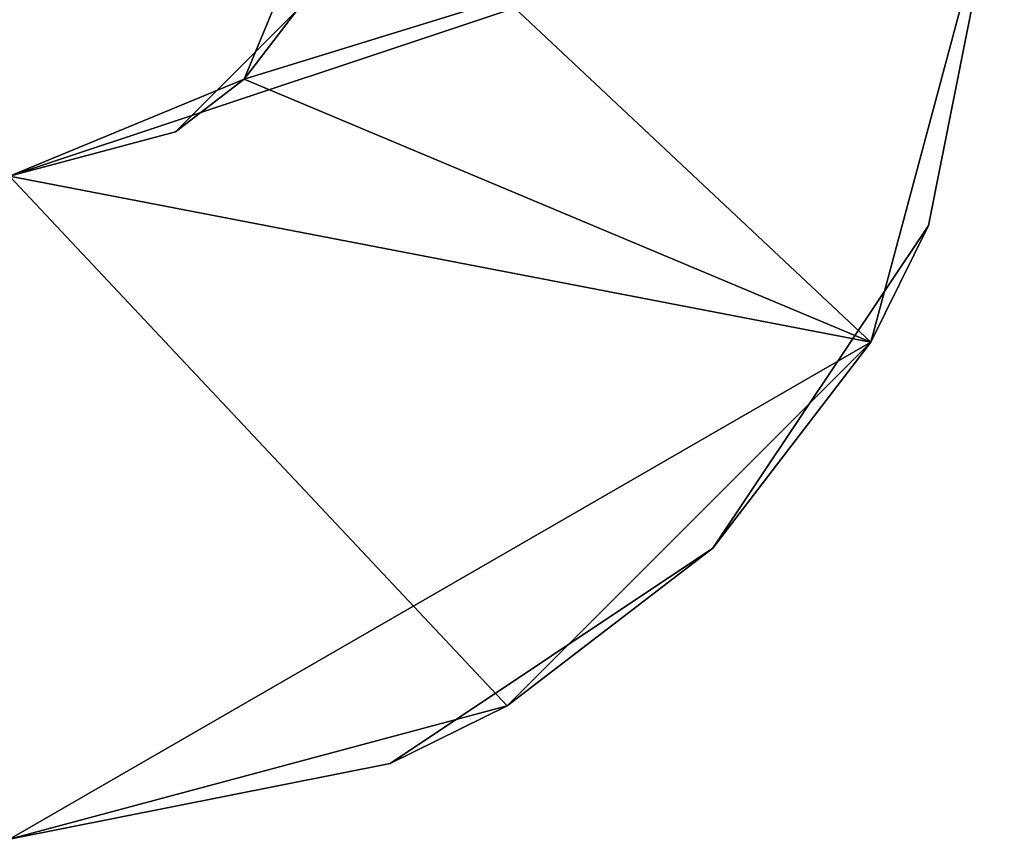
# Model space of a CAD drawing. Extents: x -60 to 60, y -129 to 11.
# Tile 40 of 41: x 56.05 to 60.5, y 0 to 3.71. Entities that reach past the tile are written whole.
import ezdxf

# ---------------------------------------------------------------- set-up
doc = ezdxf.new("R2010")
doc.units = 0
doc.header["$LTSCALE"] = 41.718519
for name, color, linetype in [('14', 7, 'CONTINUOUS'), ('15', 7, 'CONTINUOUS'), ('18', 7, 'CONTINUOUS'), ('26', 7, 'CONTINUOUS')]:
    doc.layers.add(name, color=color, linetype=linetype)

msp = doc.modelspace()

# ---------------------------------------------------------------- linework, layer by layer
at = {"layer": '14', "linetype": 'CONTINUOUS'}
for points in [[(60.5, 4.5), (56, 3), (59.8965, 2.2489), (60.5, 4.5)], [(56, 3), (60.5, 4.5), (57.0606, 3.4394), (56, 3)], [(57.0606, 3.4394), (60.5, 4.5), (57.5, 4.5), (57.0606, 3.4394)], [(56, 3), (56, 0), (59.8965, 2.2489), (56, 3)], [(59.8965, 2.2489), (56, 0), (58.2511, 0.6035), (59.8965, 2.2489)]]:
    msp.add_3dface(points, dxfattribs=at)
at = {"layer": '15', "linetype": 'CONTINUOUS'}
for points in [[(60.5, 4.5), (59.8965, 2.2489), (60.5, 4.5, -6.099), (60.5, 4.5)], [(59.8965, 2.2489), (60.1575, 2.7779, -6.099), (60.5, 4.5, -6.099), (59.8965, 2.2489)], [(60.5, 4.5, -180), (60.1575, 2.7779, -172.7611), (59.8965, 2.2489, -180), (60.5, 4.5, -180)], [(60.5, 4.5, -172.7611), (60.1575, 2.7779, -172.7611), (60.5, 4.5, -180), (60.5, 4.5, -172.7611)], [(60.1575, 2.7779, -172.7611), (60.5, 4.5, -172.7611), (60.1575, 2.7779, -165.5149), (60.1575, 2.7779, -172.7611)], [(60.1575, 2.7779, -165.5149), (60.5, 4.5, -172.7611), (60.5, 4.5, -165.5149), (60.1575, 2.7779, -165.5149)], [(60.1575, 2.7779, -165.5149), (60.5, 4.5, -165.5149), (60.1575, 2.7779, -158.2687), (60.1575, 2.7779, -165.5149)], [(60.1575, 2.7779, -158.2687), (60.5, 4.5, -165.5149), (60.5, 4.5, -158.2687), (60.1575, 2.7779, -158.2687)], [(60.1575, 2.7779, -158.2687), (60.5, 4.5, -158.2687), (60.1575, 2.7779, -151.0225), (60.1575, 2.7779, -158.2687)], [(60.1575, 2.7779, -151.0225), (60.5, 4.5, -158.2687), (60.5, 4.5, -151.0225), (60.1575, 2.7779, -151.0225)], [(60.1575, 2.7779, -151.0225), (60.5, 4.5, -151.0225), (60.1575, 2.7779, -143.7764), (60.1575, 2.7779, -151.0225)], [(60.1575, 2.7779, -143.7764), (60.5, 4.5, -151.0225), (60.5, 4.5, -143.7764), (60.1575, 2.7779, -143.7764)], [(60.1575, 2.7779, -143.7764), (60.5, 4.5, -143.7764), (60.1575, 2.7779, -136.5302), (60.1575, 2.7779, -143.7764)], [(60.1575, 2.7779, -136.5302), (60.5, 4.5, -143.7764), (60.5, 4.5, -136.5302), (60.1575, 2.7779, -136.5302)], [(60.1575, 2.7779, -136.5302), (60.5, 4.5, -136.5302), (60.1575, 2.7779, -129.284), (60.1575, 2.7779, -136.5302)], [(60.1575, 2.7779, -129.284), (60.5, 4.5, -136.5302), (60.5, 4.5, -129.284), (60.1575, 2.7779, -129.284)], [(60.1575, 2.7779, -129.284), (60.5, 4.5, -129.284), (60.1575, 2.7779, -122.0378), (60.1575, 2.7779, -129.284)], [(60.1575, 2.7779, -122.0378), (60.5, 4.5, -129.284), (60.5, 4.5, -122.0378), (60.1575, 2.7779, -122.0378)], [(60.1575, 2.7779, -122.0378), (60.5, 4.5, -122.0378), (60.1575, 2.7779, -114.7916), (60.1575, 2.7779, -122.0378)], [(60.1575, 2.7779, -114.7916), (60.5, 4.5, -122.0378), (60.5, 4.5, -114.7916), (60.1575, 2.7779, -114.7916)], [(60.1575, 2.7779, -114.7916), (60.5, 4.5, -114.7916), (60.1575, 2.7779, -107.5455), (60.1575, 2.7779, -114.7916)], [(60.1575, 2.7779, -107.5455), (60.5, 4.5, -114.7916), (60.5, 4.5, -107.5455), (60.1575, 2.7779, -107.5455)], [(60.1575, 2.7779, -107.5455), (60.5, 4.5, -107.5455), (60.1575, 2.7779, -100.2993), (60.1575, 2.7779, -107.5455)], [(60.1575, 2.7779, -100.2993), (60.5, 4.5, -107.5455), (60.5, 4.5, -100.2993), (60.1575, 2.7779, -100.2993)], [(60.1575, 2.7779, -100.2993), (60.5, 4.5, -100.2993), (60.1575, 2.7779, -93.0531), (60.1575, 2.7779, -100.2993)], [(60.1575, 2.7779, -93.0531), (60.5, 4.5, -100.2993), (60.5, 4.5, -93.0531), (60.1575, 2.7779, -93.0531)], [(60.1575, 2.7779, -93.0531), (60.5, 4.5, -93.0531), (60.1575, 2.7779, -85.8069), (60.1575, 2.7779, -93.0531)], [(60.1575, 2.7779, -85.8069), (60.5, 4.5, -93.0531), (60.5, 4.5, -85.8069), (60.1575, 2.7779, -85.8069)], [(60.1575, 2.7779, -85.8069), (60.5, 4.5, -85.8069), (60.1575, 2.7779, -78.5608), (60.1575, 2.7779, -85.8069)], [(60.1575, 2.7779, -78.5608), (60.5, 4.5, -85.8069), (60.5, 4.5, -78.5608), (60.1575, 2.7779, -78.5608)], [(60.1575, 2.7779, -78.5608), (60.5, 4.5, -78.5608), (60.1575, 2.7779, -71.3146), (60.1575, 2.7779, -78.5608)], [(60.1575, 2.7779, -71.3146), (60.5, 4.5, -78.5608), (60.5, 4.5, -71.3146), (60.1575, 2.7779, -71.3146)], [(60.1575, 2.7779, -71.3146), (60.5, 4.5, -71.3146), (60.1575, 2.7779, -64.0684), (60.1575, 2.7779, -71.3146)], [(60.1575, 2.7779, -64.0684), (60.5, 4.5, -71.3146), (60.5, 4.5, -64.0684), (60.1575, 2.7779, -64.0684)], [(60.1575, 2.7779, -64.0684), (60.5, 4.5, -64.0684), (60.1575, 2.7779, -56.8222), (60.1575, 2.7779, -64.0684)], [(60.1575, 2.7779, -56.8222), (60.5, 4.5, -64.0684), (60.5, 4.5, -56.8222), (60.1575, 2.7779, -56.8222)], [(60.1575, 2.7779, -56.8222), (60.5, 4.5, -56.8222), (60.1575, 2.7779, -49.5761), (60.1575, 2.7779, -56.8222)], [(60.1575, 2.7779, -49.5761), (60.5, 4.5, -56.8222), (60.5, 4.5, -49.5761), (60.1575, 2.7779, -49.5761)], [(60.1575, 2.7779, -49.5761), (60.5, 4.5, -49.5761), (60.1575, 2.7779, -42.3299), (60.1575, 2.7779, -49.5761)], [(60.1575, 2.7779, -42.3299), (60.5, 4.5, -49.5761), (60.5, 4.5, -42.3299), (60.1575, 2.7779, -42.3299)], [(60.1575, 2.7779, -42.3299), (60.5, 4.5, -42.3299), (60.1575, 2.7779, -35.0837), (60.1575, 2.7779, -42.3299)], [(60.1575, 2.7779, -35.0837), (60.5, 4.5, -42.3299), (60.5, 4.5, -35.0837), (60.1575, 2.7779, -35.0837)], [(60.1575, 2.7779, -35.0837), (60.5, 4.5, -35.0837), (60.1575, 2.7779, -27.8375), (60.1575, 2.7779, -35.0837)], [(60.1575, 2.7779, -27.8375), (60.5, 4.5, -35.0837), (60.5, 4.5, -27.8375), (60.1575, 2.7779, -27.8375)], [(60.1575, 2.7779, -27.8375), (60.5, 4.5, -27.8375), (60.1575, 2.7779, -20.5914), (60.1575, 2.7779, -27.8375)], [(60.1575, 2.7779, -20.5914), (60.5, 4.5, -27.8375), (60.5, 4.5, -20.5914), (60.1575, 2.7779, -20.5914)], [(60.1575, 2.7779, -20.5914), (60.5, 4.5, -20.5914), (60.1575, 2.7779, -13.3452), (60.1575, 2.7779, -20.5914)], [(60.1575, 2.7779, -13.3452), (60.5, 4.5, -20.5914), (60.5, 4.5, -13.3452), (60.1575, 2.7779, -13.3452)], [(60.1575, 2.7779, -13.3452), (60.5, 4.5, -13.3452), (60.1575, 2.7779, -6.099), (60.1575, 2.7779, -13.3452)], [(60.1575, 2.7779, -6.099), (60.5, 4.5, -13.3452), (60.5, 4.5, -6.099), (60.1575, 2.7779, -6.099)], [(59.8965, 2.2489), (59.182, 1.318, -6.099), (60.1575, 2.7779, -6.099), (59.8965, 2.2489)], [(60.1575, 2.7779, -172.7611), (59.182, 1.318, -172.7611), (59.8965, 2.2489, -180), (60.1575, 2.7779, -172.7611)], [(59.182, 1.318, -172.7611), (60.1575, 2.7779, -172.7611), (59.182, 1.318, -165.5149), (59.182, 1.318, -172.7611)], [(59.182, 1.318, -165.5149), (60.1575, 2.7779, -172.7611), (60.1575, 2.7779, -165.5149), (59.182, 1.318, -165.5149)], [(59.182, 1.318, -165.5149), (60.1575, 2.7779, -165.5149), (59.182, 1.318, -158.2687), (59.182, 1.318, -165.5149)], [(59.182, 1.318, -158.2687), (60.1575, 2.7779, -165.5149), (60.1575, 2.7779, -158.2687), (59.182, 1.318, -158.2687)], [(59.182, 1.318, -158.2687), (60.1575, 2.7779, -158.2687), (59.182, 1.318, -151.0225), (59.182, 1.318, -158.2687)], [(59.182, 1.318, -151.0225), (60.1575, 2.7779, -158.2687), (60.1575, 2.7779, -151.0225), (59.182, 1.318, -151.0225)], [(59.182, 1.318, -151.0225), (60.1575, 2.7779, -151.0225), (59.182, 1.318, -143.7764), (59.182, 1.318, -151.0225)], [(59.182, 1.318, -143.7764), (60.1575, 2.7779, -151.0225), (60.1575, 2.7779, -143.7764), (59.182, 1.318, -143.7764)], [(59.182, 1.318, -143.7764), (60.1575, 2.7779, -143.7764), (59.182, 1.318, -136.5302), (59.182, 1.318, -143.7764)], [(59.182, 1.318, -136.5302), (60.1575, 2.7779, -143.7764), (60.1575, 2.7779, -136.5302), (59.182, 1.318, -136.5302)], [(59.182, 1.318, -136.5302), (60.1575, 2.7779, -136.5302), (59.182, 1.318, -129.284), (59.182, 1.318, -136.5302)], [(59.182, 1.318, -129.284), (60.1575, 2.7779, -136.5302), (60.1575, 2.7779, -129.284), (59.182, 1.318, -129.284)], [(59.182, 1.318, -129.284), (60.1575, 2.7779, -129.284), (59.182, 1.318, -122.0378), (59.182, 1.318, -129.284)], [(59.182, 1.318, -122.0378), (60.1575, 2.7779, -129.284), (60.1575, 2.7779, -122.0378), (59.182, 1.318, -122.0378)], [(59.182, 1.318, -122.0378), (60.1575, 2.7779, -122.0378), (59.182, 1.318, -114.7916), (59.182, 1.318, -122.0378)], [(59.182, 1.318, -114.7916), (60.1575, 2.7779, -122.0378), (60.1575, 2.7779, -114.7916), (59.182, 1.318, -114.7916)], [(59.182, 1.318, -114.7916), (60.1575, 2.7779, -114.7916), (59.182, 1.318, -107.5455), (59.182, 1.318, -114.7916)], [(59.182, 1.318, -107.5455), (60.1575, 2.7779, -114.7916), (60.1575, 2.7779, -107.5455), (59.182, 1.318, -107.5455)], [(59.182, 1.318, -107.5455), (60.1575, 2.7779, -107.5455), (59.182, 1.318, -100.2993), (59.182, 1.318, -107.5455)], [(59.182, 1.318, -100.2993), (60.1575, 2.7779, -107.5455), (60.1575, 2.7779, -100.2993), (59.182, 1.318, -100.2993)], [(59.182, 1.318, -100.2993), (60.1575, 2.7779, -100.2993), (59.182, 1.318, -93.0531), (59.182, 1.318, -100.2993)], [(59.182, 1.318, -93.0531), (60.1575, 2.7779, -100.2993), (60.1575, 2.7779, -93.0531), (59.182, 1.318, -93.0531)], [(59.182, 1.318, -93.0531), (60.1575, 2.7779, -93.0531), (59.182, 1.318, -85.8069), (59.182, 1.318, -93.0531)], [(59.182, 1.318, -85.8069), (60.1575, 2.7779, -93.0531), (60.1575, 2.7779, -85.8069), (59.182, 1.318, -85.8069)], [(59.182, 1.318, -85.8069), (60.1575, 2.7779, -85.8069), (59.182, 1.318, -78.5608), (59.182, 1.318, -85.8069)], [(59.182, 1.318, -78.5608), (60.1575, 2.7779, -85.8069), (60.1575, 2.7779, -78.5608), (59.182, 1.318, -78.5608)], [(59.182, 1.318, -78.5608), (60.1575, 2.7779, -78.5608), (59.182, 1.318, -71.3146), (59.182, 1.318, -78.5608)], [(59.182, 1.318, -71.3146), (60.1575, 2.7779, -78.5608), (60.1575, 2.7779, -71.3146), (59.182, 1.318, -71.3146)], [(59.182, 1.318, -71.3146), (60.1575, 2.7779, -71.3146), (59.182, 1.318, -64.0684), (59.182, 1.318, -71.3146)], [(59.182, 1.318, -64.0684), (60.1575, 2.7779, -71.3146), (60.1575, 2.7779, -64.0684), (59.182, 1.318, -64.0684)], [(59.182, 1.318, -64.0684), (60.1575, 2.7779, -64.0684), (59.182, 1.318, -56.8222), (59.182, 1.318, -64.0684)], [(59.182, 1.318, -56.8222), (60.1575, 2.7779, -64.0684), (60.1575, 2.7779, -56.8222), (59.182, 1.318, -56.8222)], [(59.182, 1.318, -56.8222), (60.1575, 2.7779, -56.8222), (59.182, 1.318, -49.5761), (59.182, 1.318, -56.8222)], [(59.182, 1.318, -49.5761), (60.1575, 2.7779, -56.8222), (60.1575, 2.7779, -49.5761), (59.182, 1.318, -49.5761)], [(59.182, 1.318, -49.5761), (60.1575, 2.7779, -49.5761), (59.182, 1.318, -42.3299), (59.182, 1.318, -49.5761)], [(59.182, 1.318, -42.3299), (60.1575, 2.7779, -49.5761), (60.1575, 2.7779, -42.3299), (59.182, 1.318, -42.3299)], [(59.182, 1.318, -42.3299), (60.1575, 2.7779, -42.3299), (59.182, 1.318, -35.0837), (59.182, 1.318, -42.3299)], [(59.182, 1.318, -35.0837), (60.1575, 2.7779, -42.3299), (60.1575, 2.7779, -35.0837), (59.182, 1.318, -35.0837)], [(59.182, 1.318, -35.0837), (60.1575, 2.7779, -35.0837), (59.182, 1.318, -27.8375), (59.182, 1.318, -35.0837)], [(59.182, 1.318, -27.8375), (60.1575, 2.7779, -35.0837), (60.1575, 2.7779, -27.8375), (59.182, 1.318, -27.8375)], [(59.182, 1.318, -27.8375), (60.1575, 2.7779, -27.8375), (59.182, 1.318, -20.5914), (59.182, 1.318, -27.8375)], [(59.182, 1.318, -20.5914), (60.1575, 2.7779, -27.8375), (60.1575, 2.7779, -20.5914), (59.182, 1.318, -20.5914)], [(59.182, 1.318, -20.5914), (60.1575, 2.7779, -20.5914), (59.182, 1.318, -13.3452), (59.182, 1.318, -20.5914)], [(59.182, 1.318, -13.3452), (60.1575, 2.7779, -20.5914), (60.1575, 2.7779, -13.3452), (59.182, 1.318, -13.3452)], [(59.182, 1.318, -13.3452), (60.1575, 2.7779, -13.3452), (59.182, 1.318, -6.099), (59.182, 1.318, -13.3452)], [(59.182, 1.318, -6.099), (60.1575, 2.7779, -13.3452), (60.1575, 2.7779, -6.099), (59.182, 1.318, -6.099)], [(59.8965, 2.2489), (58.2511, 0.6035), (59.182, 1.318, -6.099), (59.8965, 2.2489)], [(59.8965, 2.2489, -180), (59.182, 1.318, -172.7611), (58.2511, 0.6035, -180), (59.8965, 2.2489, -180)], [(58.2511, 0.6035), (57.7221, 0.3425, -6.099), (59.182, 1.318, -6.099), (58.2511, 0.6035)], [(59.182, 1.318, -172.7611), (57.7221, 0.3425, -172.7611), (58.2511, 0.6035, -180), (59.182, 1.318, -172.7611)], [(57.7221, 0.3425, -172.7611), (59.182, 1.318, -172.7611), (57.7221, 0.3425, -165.5149), (57.7221, 0.3425, -172.7611)], [(57.7221, 0.3425, -165.5149), (59.182, 1.318, -172.7611), (59.182, 1.318, -165.5149), (57.7221, 0.3425, -165.5149)], [(57.7221, 0.3425, -165.5149), (59.182, 1.318, -165.5149), (57.7221, 0.3425, -158.2687), (57.7221, 0.3425, -165.5149)], [(57.7221, 0.3425, -158.2687), (59.182, 1.318, -165.5149), (59.182, 1.318, -158.2687), (57.7221, 0.3425, -158.2687)], [(57.7221, 0.3425, -158.2687), (59.182, 1.318, -158.2687), (57.7221, 0.3425, -151.0225), (57.7221, 0.3425, -158.2687)], [(57.7221, 0.3425, -151.0225), (59.182, 1.318, -158.2687), (59.182, 1.318, -151.0225), (57.7221, 0.3425, -151.0225)], [(57.7221, 0.3425, -151.0225), (59.182, 1.318, -151.0225), (57.7221, 0.3425, -143.7764), (57.7221, 0.3425, -151.0225)], [(57.7221, 0.3425, -143.7764), (59.182, 1.318, -151.0225), (59.182, 1.318, -143.7764), (57.7221, 0.3425, -143.7764)], [(57.7221, 0.3425, -143.7764), (59.182, 1.318, -143.7764), (57.7221, 0.3425, -136.5302), (57.7221, 0.3425, -143.7764)], [(57.7221, 0.3425, -136.5302), (59.182, 1.318, -143.7764), (59.182, 1.318, -136.5302), (57.7221, 0.3425, -136.5302)], [(57.7221, 0.3425, -136.5302), (59.182, 1.318, -136.5302), (57.7221, 0.3425, -129.284), (57.7221, 0.3425, -136.5302)], [(57.7221, 0.3425, -129.284), (59.182, 1.318, -136.5302), (59.182, 1.318, -129.284), (57.7221, 0.3425, -129.284)], [(57.7221, 0.3425, -129.284), (59.182, 1.318, -129.284), (57.7221, 0.3425, -122.0378), (57.7221, 0.3425, -129.284)], [(57.7221, 0.3425, -122.0378), (59.182, 1.318, -129.284), (59.182, 1.318, -122.0378), (57.7221, 0.3425, -122.0378)], [(57.7221, 0.3425, -122.0378), (59.182, 1.318, -122.0378), (57.7221, 0.3425, -114.7916), (57.7221, 0.3425, -122.0378)], [(57.7221, 0.3425, -114.7916), (59.182, 1.318, -122.0378), (59.182, 1.318, -114.7916), (57.7221, 0.3425, -114.7916)], [(57.7221, 0.3425, -114.7916), (59.182, 1.318, -114.7916), (57.7221, 0.3425, -107.5455), (57.7221, 0.3425, -114.7916)], [(57.7221, 0.3425, -107.5455), (59.182, 1.318, -114.7916), (59.182, 1.318, -107.5455), (57.7221, 0.3425, -107.5455)], [(57.7221, 0.3425, -107.5455), (59.182, 1.318, -107.5455), (57.7221, 0.3425, -100.2993), (57.7221, 0.3425, -107.5455)], [(57.7221, 0.3425, -100.2993), (59.182, 1.318, -107.5455), (59.182, 1.318, -100.2993), (57.7221, 0.3425, -100.2993)], [(57.7221, 0.3425, -100.2993), (59.182, 1.318, -100.2993), (57.7221, 0.3425, -93.0531), (57.7221, 0.3425, -100.2993)], [(57.7221, 0.3425, -93.0531), (59.182, 1.318, -100.2993), (59.182, 1.318, -93.0531), (57.7221, 0.3425, -93.0531)], [(57.7221, 0.3425, -93.0531), (59.182, 1.318, -93.0531), (57.7221, 0.3425, -85.8069), (57.7221, 0.3425, -93.0531)], [(57.7221, 0.3425, -85.8069), (59.182, 1.318, -93.0531), (59.182, 1.318, -85.8069), (57.7221, 0.3425, -85.8069)], [(57.7221, 0.3425, -85.8069), (59.182, 1.318, -85.8069), (57.7221, 0.3425, -78.5608), (57.7221, 0.3425, -85.8069)], [(57.7221, 0.3425, -78.5608), (59.182, 1.318, -85.8069), (59.182, 1.318, -78.5608), (57.7221, 0.3425, -78.5608)], [(57.7221, 0.3425, -78.5608), (59.182, 1.318, -78.5608), (57.7221, 0.3425, -71.3146), (57.7221, 0.3425, -78.5608)], [(57.7221, 0.3425, -71.3146), (59.182, 1.318, -78.5608), (59.182, 1.318, -71.3146), (57.7221, 0.3425, -71.3146)], [(57.7221, 0.3425, -71.3146), (59.182, 1.318, -71.3146), (57.7221, 0.3425, -64.0684), (57.7221, 0.3425, -71.3146)], [(57.7221, 0.3425, -64.0684), (59.182, 1.318, -71.3146), (59.182, 1.318, -64.0684), (57.7221, 0.3425, -64.0684)], [(57.7221, 0.3425, -64.0684), (59.182, 1.318, -64.0684), (57.7221, 0.3425, -56.8222), (57.7221, 0.3425, -64.0684)], [(57.7221, 0.3425, -56.8222), (59.182, 1.318, -64.0684), (59.182, 1.318, -56.8222), (57.7221, 0.3425, -56.8222)], [(57.7221, 0.3425, -56.8222), (59.182, 1.318, -56.8222), (57.7221, 0.3425, -49.5761), (57.7221, 0.3425, -56.8222)], [(57.7221, 0.3425, -49.5761), (59.182, 1.318, -56.8222), (59.182, 1.318, -49.5761), (57.7221, 0.3425, -49.5761)], [(57.7221, 0.3425, -49.5761), (59.182, 1.318, -49.5761), (57.7221, 0.3425, -42.3299), (57.7221, 0.3425, -49.5761)], [(57.7221, 0.3425, -42.3299), (59.182, 1.318, -49.5761), (59.182, 1.318, -42.3299), (57.7221, 0.3425, -42.3299)], [(57.7221, 0.3425, -42.3299), (59.182, 1.318, -42.3299), (57.7221, 0.3425, -35.0837), (57.7221, 0.3425, -42.3299)], [(57.7221, 0.3425, -35.0837), (59.182, 1.318, -42.3299), (59.182, 1.318, -35.0837), (57.7221, 0.3425, -35.0837)], [(57.7221, 0.3425, -35.0837), (59.182, 1.318, -35.0837), (57.7221, 0.3425, -27.8375), (57.7221, 0.3425, -35.0837)], [(57.7221, 0.3425, -27.8375), (59.182, 1.318, -35.0837), (59.182, 1.318, -27.8375), (57.7221, 0.3425, -27.8375)], [(57.7221, 0.3425, -27.8375), (59.182, 1.318, -27.8375), (57.7221, 0.3425, -20.5914), (57.7221, 0.3425, -27.8375)], [(57.7221, 0.3425, -20.5914), (59.182, 1.318, -27.8375), (59.182, 1.318, -20.5914), (57.7221, 0.3425, -20.5914)], [(57.7221, 0.3425, -20.5914), (59.182, 1.318, -20.5914), (57.7221, 0.3425, -13.3452), (57.7221, 0.3425, -20.5914)], [(57.7221, 0.3425, -13.3452), (59.182, 1.318, -20.5914), (59.182, 1.318, -13.3452), (57.7221, 0.3425, -13.3452)], [(57.7221, 0.3425, -13.3452), (59.182, 1.318, -13.3452), (57.7221, 0.3425, -6.099), (57.7221, 0.3425, -13.3452)], [(57.7221, 0.3425, -6.099), (59.182, 1.318, -13.3452), (59.182, 1.318, -6.099), (57.7221, 0.3425, -6.099)], [(58.2511, 0.6035), (56, 0), (57.7221, 0.3425, -6.099), (58.2511, 0.6035)], [(56, 0, -172.7611), (56, 0, -180), (58.2511, 0.6035, -180), (56, 0, -172.7611)], [(57.7221, 0.3425, -172.7611), (56, 0, -172.7611), (58.2511, 0.6035, -180), (57.7221, 0.3425, -172.7611)], [(56, 0), (56, 0, -6.099), (57.7221, 0.3425, -6.099), (56, 0)], [(56, 0, -172.7611), (57.7221, 0.3425, -172.7611), (56, 0, -165.5149), (56, 0, -172.7611)], [(56, 0, -165.5149), (57.7221, 0.3425, -172.7611), (57.7221, 0.3425, -165.5149), (56, 0, -165.5149)], [(56, 0, -165.5149), (57.7221, 0.3425, -165.5149), (56, 0, -158.2687), (56, 0, -165.5149)], [(56, 0, -158.2687), (57.7221, 0.3425, -165.5149), (57.7221, 0.3425, -158.2687), (56, 0, -158.2687)], [(56, 0, -158.2687), (57.7221, 0.3425, -158.2687), (56, 0, -151.0225), (56, 0, -158.2687)], [(56, 0, -151.0225), (57.7221, 0.3425, -158.2687), (57.7221, 0.3425, -151.0225), (56, 0, -151.0225)], [(56, 0, -151.0225), (57.7221, 0.3425, -151.0225), (56, 0, -143.7764), (56, 0, -151.0225)], [(56, 0, -143.7764), (57.7221, 0.3425, -151.0225), (57.7221, 0.3425, -143.7764), (56, 0, -143.7764)], [(56, 0, -143.7764), (57.7221, 0.3425, -143.7764), (56, 0, -136.5302), (56, 0, -143.7764)], [(56, 0, -136.5302), (57.7221, 0.3425, -143.7764), (57.7221, 0.3425, -136.5302), (56, 0, -136.5302)], [(56, 0, -136.5302), (57.7221, 0.3425, -136.5302), (56, 0, -129.284), (56, 0, -136.5302)], [(56, 0, -129.284), (57.7221, 0.3425, -136.5302), (57.7221, 0.3425, -129.284), (56, 0, -129.284)], [(56, 0, -129.284), (57.7221, 0.3425, -129.284), (56, 0, -122.0378), (56, 0, -129.284)], [(56, 0, -122.0378), (57.7221, 0.3425, -129.284), (57.7221, 0.3425, -122.0378), (56, 0, -122.0378)], [(56, 0, -122.0378), (57.7221, 0.3425, -122.0378), (56, 0, -114.7916), (56, 0, -122.0378)], [(56, 0, -114.7916), (57.7221, 0.3425, -122.0378), (57.7221, 0.3425, -114.7916), (56, 0, -114.7916)], [(56, 0, -114.7916), (57.7221, 0.3425, -114.7916), (56, 0, -107.5455), (56, 0, -114.7916)], [(56, 0, -107.5455), (57.7221, 0.3425, -114.7916), (57.7221, 0.3425, -107.5455), (56, 0, -107.5455)], [(56, 0, -107.5455), (57.7221, 0.3425, -107.5455), (56, 0, -100.2993), (56, 0, -107.5455)], [(56, 0, -100.2993), (57.7221, 0.3425, -107.5455), (57.7221, 0.3425, -100.2993), (56, 0, -100.2993)], [(56, 0, -100.2993), (57.7221, 0.3425, -100.2993), (56, 0, -93.0531), (56, 0, -100.2993)], [(56, 0, -93.0531), (57.7221, 0.3425, -100.2993), (57.7221, 0.3425, -93.0531), (56, 0, -93.0531)], [(56, 0, -93.0531), (57.7221, 0.3425, -93.0531), (56, 0, -85.8069), (56, 0, -93.0531)], [(56, 0, -85.8069), (57.7221, 0.3425, -93.0531), (57.7221, 0.3425, -85.8069), (56, 0, -85.8069)], [(56, 0, -85.8069), (57.7221, 0.3425, -85.8069), (56, 0, -78.5608), (56, 0, -85.8069)], [(56, 0, -78.5608), (57.7221, 0.3425, -85.8069), (57.7221, 0.3425, -78.5608), (56, 0, -78.5608)], [(56, 0, -78.5608), (57.7221, 0.3425, -78.5608), (56, 0, -71.3146), (56, 0, -78.5608)], [(56, 0, -71.3146), (57.7221, 0.3425, -78.5608), (57.7221, 0.3425, -71.3146), (56, 0, -71.3146)], [(56, 0, -71.3146), (57.7221, 0.3425, -71.3146), (56, 0, -64.0684), (56, 0, -71.3146)], [(56, 0, -64.0684), (57.7221, 0.3425, -71.3146), (57.7221, 0.3425, -64.0684), (56, 0, -64.0684)], [(56, 0, -64.0684), (57.7221, 0.3425, -64.0684), (56, 0, -56.8222), (56, 0, -64.0684)], [(56, 0, -56.8222), (57.7221, 0.3425, -64.0684), (57.7221, 0.3425, -56.8222), (56, 0, -56.8222)], [(56, 0, -56.8222), (57.7221, 0.3425, -56.8222), (56, 0, -49.5761), (56, 0, -56.8222)], [(56, 0, -49.5761), (57.7221, 0.3425, -56.8222), (57.7221, 0.3425, -49.5761), (56, 0, -49.5761)], [(56, 0, -49.5761), (57.7221, 0.3425, -49.5761), (56, 0, -42.3299), (56, 0, -49.5761)], [(56, 0, -42.3299), (57.7221, 0.3425, -49.5761), (57.7221, 0.3425, -42.3299), (56, 0, -42.3299)], [(56, 0, -42.3299), (57.7221, 0.3425, -42.3299), (56, 0, -35.0837), (56, 0, -42.3299)], [(56, 0, -35.0837), (57.7221, 0.3425, -42.3299), (57.7221, 0.3425, -35.0837), (56, 0, -35.0837)], [(56, 0, -35.0837), (57.7221, 0.3425, -35.0837), (56, 0, -27.8375), (56, 0, -35.0837)], [(56, 0, -27.8375), (57.7221, 0.3425, -35.0837), (57.7221, 0.3425, -27.8375), (56, 0, -27.8375)], [(56, 0, -27.8375), (57.7221, 0.3425, -27.8375), (56, 0, -20.5914), (56, 0, -27.8375)], [(56, 0, -20.5914), (57.7221, 0.3425, -27.8375), (57.7221, 0.3425, -20.5914), (56, 0, -20.5914)], [(56, 0, -20.5914), (57.7221, 0.3425, -20.5914), (56, 0, -13.3452), (56, 0, -20.5914)], [(56, 0, -13.3452), (57.7221, 0.3425, -20.5914), (57.7221, 0.3425, -13.3452), (56, 0, -13.3452)], [(56, 0, -13.3452), (57.7221, 0.3425, -13.3452), (56, 0, -6.099), (56, 0, -13.3452)], [(56, 0, -6.099), (57.7221, 0.3425, -13.3452), (57.7221, 0.3425, -6.099), (56, 0, -6.099)]]:
    msp.add_3dface(points, dxfattribs=at)
at = {"layer": '18', "linetype": 'CONTINUOUS'}
for points in [[(57.5, 4.5, -180), (59.8965, 2.2489, -180), (57.0606, 3.4394, -180), (57.5, 4.5, -180)], [(60.5, 4.5, -180), (59.8965, 2.2489, -180), (57.5, 4.5, -180), (60.5, 4.5, -180)], [(59.8965, 2.2489, -180), (56, 3, -180), (57.0606, 3.4394, -180), (59.8965, 2.2489, -180)], [(56, 0, -180), (56, 3, -180), (58.2511, 0.6035, -180), (56, 0, -180)], [(56, 3, -180), (59.8965, 2.2489, -180), (58.2511, 0.6035, -180), (56, 3, -180)]]:
    msp.add_3dface(points, dxfattribs=at)
at = {"layer": '26', "linetype": 'CONTINUOUS'}
for points in [[(57.0606, 3.4394), (57.5, 4.5), (57.299, 3.75, -6.099), (57.0606, 3.4394)], [(57.5, 4.5, -180), (57.0606, 3.4394, -180), (57.5, 4.5, -172.7611), (57.5, 4.5, -180)], [(57.5, 4.5, -172.7611), (57.0606, 3.4394, -180), (57.299, 3.75, -172.7611), (57.5, 4.5, -172.7611)], [(56.75, 3.201, -6.099), (57.0606, 3.4394), (57.299, 3.75, -6.099), (56.75, 3.201, -6.099)], [(57.0606, 3.4394, -180), (56.75, 3.201, -172.7611), (57.299, 3.75, -172.7611), (57.0606, 3.4394, -180)], [(56.75, 3.201, -6.099), (57.299, 3.75, -6.099), (56.75, 3.201, -13.3452), (56.75, 3.201, -6.099)], [(56.75, 3.201, -13.3452), (57.299, 3.75, -6.099), (57.299, 3.75, -13.3452), (56.75, 3.201, -13.3452)], [(56.75, 3.201, -13.3452), (57.299, 3.75, -13.3452), (56.75, 3.201, -20.5914), (56.75, 3.201, -13.3452)], [(56.75, 3.201, -20.5914), (57.299, 3.75, -13.3452), (57.299, 3.75, -20.5914), (56.75, 3.201, -20.5914)], [(56.75, 3.201, -20.5914), (57.299, 3.75, -20.5914), (56.75, 3.201, -27.8375), (56.75, 3.201, -20.5914)], [(56.75, 3.201, -27.8375), (57.299, 3.75, -20.5914), (57.299, 3.75, -27.8375), (56.75, 3.201, -27.8375)], [(56.75, 3.201, -27.8375), (57.299, 3.75, -27.8375), (56.75, 3.201, -35.0837), (56.75, 3.201, -27.8375)], [(56.75, 3.201, -35.0837), (57.299, 3.75, -27.8375), (57.299, 3.75, -35.0837), (56.75, 3.201, -35.0837)], [(56.75, 3.201, -35.0837), (57.299, 3.75, -35.0837), (56.75, 3.201, -42.3299), (56.75, 3.201, -35.0837)], [(56.75, 3.201, -42.3299), (57.299, 3.75, -35.0837), (57.299, 3.75, -42.3299), (56.75, 3.201, -42.3299)], [(56.75, 3.201, -42.3299), (57.299, 3.75, -42.3299), (56.75, 3.201, -49.5761), (56.75, 3.201, -42.3299)], [(56.75, 3.201, -49.5761), (57.299, 3.75, -42.3299), (57.299, 3.75, -49.5761), (56.75, 3.201, -49.5761)], [(56.75, 3.201, -49.5761), (57.299, 3.75, -49.5761), (56.75, 3.201, -56.8222), (56.75, 3.201, -49.5761)], [(56.75, 3.201, -56.8222), (57.299, 3.75, -49.5761), (57.299, 3.75, -56.8222), (56.75, 3.201, -56.8222)], [(56.75, 3.201, -56.8222), (57.299, 3.75, -56.8222), (56.75, 3.201, -64.0684), (56.75, 3.201, -56.8222)], [(56.75, 3.201, -64.0684), (57.299, 3.75, -56.8222), (57.299, 3.75, -64.0684), (56.75, 3.201, -64.0684)], [(56.75, 3.201, -64.0684), (57.299, 3.75, -64.0684), (56.75, 3.201, -71.3146), (56.75, 3.201, -64.0684)], [(56.75, 3.201, -71.3146), (57.299, 3.75, -64.0684), (57.299, 3.75, -71.3146), (56.75, 3.201, -71.3146)], [(56.75, 3.201, -71.3146), (57.299, 3.75, -71.3146), (56.75, 3.201, -78.5608), (56.75, 3.201, -71.3146)], [(56.75, 3.201, -78.5608), (57.299, 3.75, -71.3146), (57.299, 3.75, -78.5608), (56.75, 3.201, -78.5608)], [(56.75, 3.201, -78.5608), (57.299, 3.75, -78.5608), (56.75, 3.201, -85.8069), (56.75, 3.201, -78.5608)], [(56.75, 3.201, -85.8069), (57.299, 3.75, -78.5608), (57.299, 3.75, -85.8069), (56.75, 3.201, -85.8069)], [(56.75, 3.201, -85.8069), (57.299, 3.75, -85.8069), (56.75, 3.201, -93.0531), (56.75, 3.201, -85.8069)], [(56.75, 3.201, -93.0531), (57.299, 3.75, -85.8069), (57.299, 3.75, -93.0531), (56.75, 3.201, -93.0531)], [(56.75, 3.201, -93.0531), (57.299, 3.75, -93.0531), (56.75, 3.201, -100.2993), (56.75, 3.201, -93.0531)], [(56.75, 3.201, -100.2993), (57.299, 3.75, -93.0531), (57.299, 3.75, -100.2993), (56.75, 3.201, -100.2993)], [(56.75, 3.201, -100.2993), (57.299, 3.75, -100.2993), (56.75, 3.201, -107.5455), (56.75, 3.201, -100.2993)], [(56.75, 3.201, -107.5455), (57.299, 3.75, -100.2993), (57.299, 3.75, -107.5455), (56.75, 3.201, -107.5455)], [(56.75, 3.201, -107.5455), (57.299, 3.75, -107.5455), (56.75, 3.201, -114.7916), (56.75, 3.201, -107.5455)], [(56.75, 3.201, -114.7916), (57.299, 3.75, -107.5455), (57.299, 3.75, -114.7916), (56.75, 3.201, -114.7916)], [(56.75, 3.201, -114.7916), (57.299, 3.75, -114.7916), (56.75, 3.201, -122.0378), (56.75, 3.201, -114.7916)], [(56.75, 3.201, -122.0378), (57.299, 3.75, -114.7916), (57.299, 3.75, -122.0378), (56.75, 3.201, -122.0378)], [(56.75, 3.201, -122.0378), (57.299, 3.75, -122.0378), (56.75, 3.201, -129.284), (56.75, 3.201, -122.0378)], [(56.75, 3.201, -129.284), (57.299, 3.75, -122.0378), (57.299, 3.75, -129.284), (56.75, 3.201, -129.284)], [(56.75, 3.201, -129.284), (57.299, 3.75, -129.284), (56.75, 3.201, -136.5302), (56.75, 3.201, -129.284)], [(56.75, 3.201, -136.5302), (57.299, 3.75, -129.284), (57.299, 3.75, -136.5302), (56.75, 3.201, -136.5302)], [(56.75, 3.201, -136.5302), (57.299, 3.75, -136.5302), (56.75, 3.201, -143.7764), (56.75, 3.201, -136.5302)], [(56.75, 3.201, -143.7764), (57.299, 3.75, -136.5302), (57.299, 3.75, -143.7764), (56.75, 3.201, -143.7764)], [(56.75, 3.201, -143.7764), (57.299, 3.75, -143.7764), (56.75, 3.201, -151.0225), (56.75, 3.201, -143.7764)], [(56.75, 3.201, -151.0225), (57.299, 3.75, -143.7764), (57.299, 3.75, -151.0225), (56.75, 3.201, -151.0225)], [(56.75, 3.201, -151.0225), (57.299, 3.75, -151.0225), (56.75, 3.201, -158.2687), (56.75, 3.201, -151.0225)], [(56.75, 3.201, -158.2687), (57.299, 3.75, -151.0225), (57.299, 3.75, -158.2687), (56.75, 3.201, -158.2687)], [(56.75, 3.201, -158.2687), (57.299, 3.75, -158.2687), (56.75, 3.201, -165.5149), (56.75, 3.201, -158.2687)], [(56.75, 3.201, -165.5149), (57.299, 3.75, -158.2687), (57.299, 3.75, -165.5149), (56.75, 3.201, -165.5149)], [(56.75, 3.201, -165.5149), (57.299, 3.75, -165.5149), (56.75, 3.201, -172.7611), (56.75, 3.201, -165.5149)], [(56.75, 3.201, -172.7611), (57.299, 3.75, -165.5149), (57.299, 3.75, -172.7611), (56.75, 3.201, -172.7611)], [(56, 3, -6.099), (56, 3), (57.0606, 3.4394), (56, 3, -6.099)], [(57.0606, 3.4394, -180), (56, 3, -180), (56.75, 3.201, -172.7611), (57.0606, 3.4394, -180)], [(56, 3, -6.099), (57.0606, 3.4394), (56.75, 3.201, -6.099), (56, 3, -6.099)], [(56, 3, -180), (56, 3, -172.7611), (56.75, 3.201, -172.7611), (56, 3, -180)], [(56, 3, -172.7611), (56, 3, -165.6), (56.75, 3.201, -165.5149), (56, 3, -172.7611)], [(56, 3, -172.7611), (56.75, 3.201, -165.5149), (56.75, 3.201, -172.7611), (56, 3, -172.7611)], [(56, 3, -165.6), (56, 3, -165.5149), (56.75, 3.201, -165.5149), (56, 3, -165.6)], [(56, 3, -165.5149), (56, 3, -158.4), (56.75, 3.201, -158.2687), (56, 3, -165.5149)], [(56, 3, -165.5149), (56.75, 3.201, -158.2687), (56.75, 3.201, -165.5149), (56, 3, -165.5149)], [(56, 3, -158.4), (56, 3, -158.2687), (56.75, 3.201, -158.2687), (56, 3, -158.4)], [(56, 3, -158.2687), (56, 3, -151.2), (56.75, 3.201, -151.0225), (56, 3, -158.2687)], [(56, 3, -158.2687), (56.75, 3.201, -151.0225), (56.75, 3.201, -158.2687), (56, 3, -158.2687)], [(56, 3, -151.2), (56, 3, -151.0225), (56.75, 3.201, -151.0225), (56, 3, -151.2)], [(56, 3, -151.0225), (56, 3, -144), (56.75, 3.201, -143.7764), (56, 3, -151.0225)], [(56, 3, -151.0225), (56.75, 3.201, -143.7764), (56.75, 3.201, -151.0225), (56, 3, -151.0225)], [(56, 3, -144), (56, 3, -143.7764), (56.75, 3.201, -143.7764), (56, 3, -144)], [(56, 3, -143.7764), (56, 3, -136.8), (56.75, 3.201, -136.5302), (56, 3, -143.7764)], [(56, 3, -143.7764), (56.75, 3.201, -136.5302), (56.75, 3.201, -143.7764), (56, 3, -143.7764)], [(56, 3, -136.8), (56, 3, -136.5302), (56.75, 3.201, -136.5302), (56, 3, -136.8)], [(56, 3, -136.5302), (56, 3, -129.6), (56.75, 3.201, -129.284), (56, 3, -136.5302)], [(56, 3, -136.5302), (56.75, 3.201, -129.284), (56.75, 3.201, -136.5302), (56, 3, -136.5302)], [(56, 3, -129.6), (56, 3, -129.284), (56.75, 3.201, -129.284), (56, 3, -129.6)], [(56, 3, -129.284), (56, 3, -122.4), (56.75, 3.201, -122.0378), (56, 3, -129.284)], [(56, 3, -129.284), (56.75, 3.201, -122.0378), (56.75, 3.201, -129.284), (56, 3, -129.284)], [(56, 3, -122.4), (56, 3, -122.0378), (56.75, 3.201, -122.0378), (56, 3, -122.4)], [(56, 3, -122.0378), (56, 3, -115.2), (56.75, 3.201, -114.7916), (56, 3, -122.0378)], [(56, 3, -122.0378), (56.75, 3.201, -114.7916), (56.75, 3.201, -122.0378), (56, 3, -122.0378)], [(56, 3, -115.2), (56, 3, -114.7916), (56.75, 3.201, -114.7916), (56, 3, -115.2)], [(56, 3, -114.7916), (56, 3, -108), (56.75, 3.201, -107.5455), (56, 3, -114.7916)], [(56, 3, -114.7916), (56.75, 3.201, -107.5455), (56.75, 3.201, -114.7916), (56, 3, -114.7916)], [(56, 3, -108), (56, 3, -107.5455), (56.75, 3.201, -107.5455), (56, 3, -108)], [(56, 3, -107.5455), (56, 3, -100.8), (56.75, 3.201, -100.2993), (56, 3, -107.5455)], [(56, 3, -107.5455), (56.75, 3.201, -100.2993), (56.75, 3.201, -107.5455), (56, 3, -107.5455)], [(56, 3, -100.8), (56, 3, -100.2993), (56.75, 3.201, -100.2993), (56, 3, -100.8)], [(56, 3, -100.2993), (56, 3, -93.6), (56.75, 3.201, -93.0531), (56, 3, -100.2993)], [(56, 3, -100.2993), (56.75, 3.201, -93.0531), (56.75, 3.201, -100.2993), (56, 3, -100.2993)], [(56, 3, -93.6), (56, 3, -93.0531), (56.75, 3.201, -93.0531), (56, 3, -93.6)], [(56, 3, -93.0531), (56, 3, -86.4), (56.75, 3.201, -85.8069), (56, 3, -93.0531)], [(56, 3, -93.0531), (56.75, 3.201, -85.8069), (56.75, 3.201, -93.0531), (56, 3, -93.0531)], [(56, 3, -86.4), (56, 3, -85.8069), (56.75, 3.201, -85.8069), (56, 3, -86.4)], [(56, 3, -85.8069), (56, 3, -79.2), (56.75, 3.201, -78.5608), (56, 3, -85.8069)], [(56, 3, -85.8069), (56.75, 3.201, -78.5608), (56.75, 3.201, -85.8069), (56, 3, -85.8069)], [(56, 3, -79.2), (56, 3, -78.5608), (56.75, 3.201, -78.5608), (56, 3, -79.2)], [(56, 3, -78.5608), (56, 3, -72), (56.75, 3.201, -71.3146), (56, 3, -78.5608)], [(56, 3, -78.5608), (56.75, 3.201, -71.3146), (56.75, 3.201, -78.5608), (56, 3, -78.5608)], [(56, 3, -72), (56, 3, -71.3146), (56.75, 3.201, -71.3146), (56, 3, -72)], [(56, 3, -71.3146), (56, 3, -64.8), (56.75, 3.201, -64.0684), (56, 3, -71.3146)], [(56, 3, -71.3146), (56.75, 3.201, -64.0684), (56.75, 3.201, -71.3146), (56, 3, -71.3146)], [(56, 3, -64.8), (56, 3, -64.0684), (56.75, 3.201, -64.0684), (56, 3, -64.8)], [(56, 3, -64.0684), (56, 3, -57.6), (56.75, 3.201, -56.8222), (56, 3, -64.0684)], [(56, 3, -64.0684), (56.75, 3.201, -56.8222), (56.75, 3.201, -64.0684), (56, 3, -64.0684)], [(56, 3, -57.6), (56, 3, -56.8222), (56.75, 3.201, -56.8222), (56, 3, -57.6)], [(56, 3, -56.8222), (56, 3, -50.4), (56.75, 3.201, -49.5761), (56, 3, -56.8222)], [(56, 3, -56.8222), (56.75, 3.201, -49.5761), (56.75, 3.201, -56.8222), (56, 3, -56.8222)], [(56, 3, -50.4), (56, 3, -49.5761), (56.75, 3.201, -49.5761), (56, 3, -50.4)], [(56, 3, -49.5761), (56, 3, -43.2), (56.75, 3.201, -42.3299), (56, 3, -49.5761)], [(56, 3, -49.5761), (56.75, 3.201, -42.3299), (56.75, 3.201, -49.5761), (56, 3, -49.5761)], [(56, 3, -43.2), (56, 3, -42.3299), (56.75, 3.201, -42.3299), (56, 3, -43.2)], [(56, 3, -42.3299), (56, 3, -36), (56.75, 3.201, -35.0837), (56, 3, -42.3299)], [(56, 3, -42.3299), (56.75, 3.201, -35.0837), (56.75, 3.201, -42.3299), (56, 3, -42.3299)], [(56, 3, -36), (56, 3, -35.0837), (56.75, 3.201, -35.0837), (56, 3, -36)], [(56, 3, -35.0837), (56, 3, -28.8), (56.75, 3.201, -27.8375), (56, 3, -35.0837)], [(56, 3, -35.0837), (56.75, 3.201, -27.8375), (56.75, 3.201, -35.0837), (56, 3, -35.0837)], [(56, 3, -28.8), (56, 3, -27.8375), (56.75, 3.201, -27.8375), (56, 3, -28.8)], [(56, 3, -27.8375), (56, 3, -21.6), (56.75, 3.201, -20.5914), (56, 3, -27.8375)], [(56, 3, -27.8375), (56.75, 3.201, -20.5914), (56.75, 3.201, -27.8375), (56, 3, -27.8375)], [(56, 3, -21.6), (56, 3, -20.5914), (56.75, 3.201, -20.5914), (56, 3, -21.6)], [(56, 3, -20.5914), (56, 3, -14.4), (56.75, 3.201, -13.3452), (56, 3, -20.5914)], [(56, 3, -20.5914), (56.75, 3.201, -13.3452), (56.75, 3.201, -20.5914), (56, 3, -20.5914)], [(56, 3, -14.4), (56, 3, -13.3452), (56.75, 3.201, -13.3452), (56, 3, -14.4)], [(56, 3, -13.3452), (56, 3, -7.2), (56.75, 3.201, -6.099), (56, 3, -13.3452)], [(56, 3, -13.3452), (56.75, 3.201, -6.099), (56.75, 3.201, -13.3452), (56, 3, -13.3452)], [(56, 3, -7.2), (56, 3, -6.099), (56.75, 3.201, -6.099), (56, 3, -7.2)]]:
    msp.add_3dface(points, dxfattribs=at)

doc.saveas('drawing.dxf')
